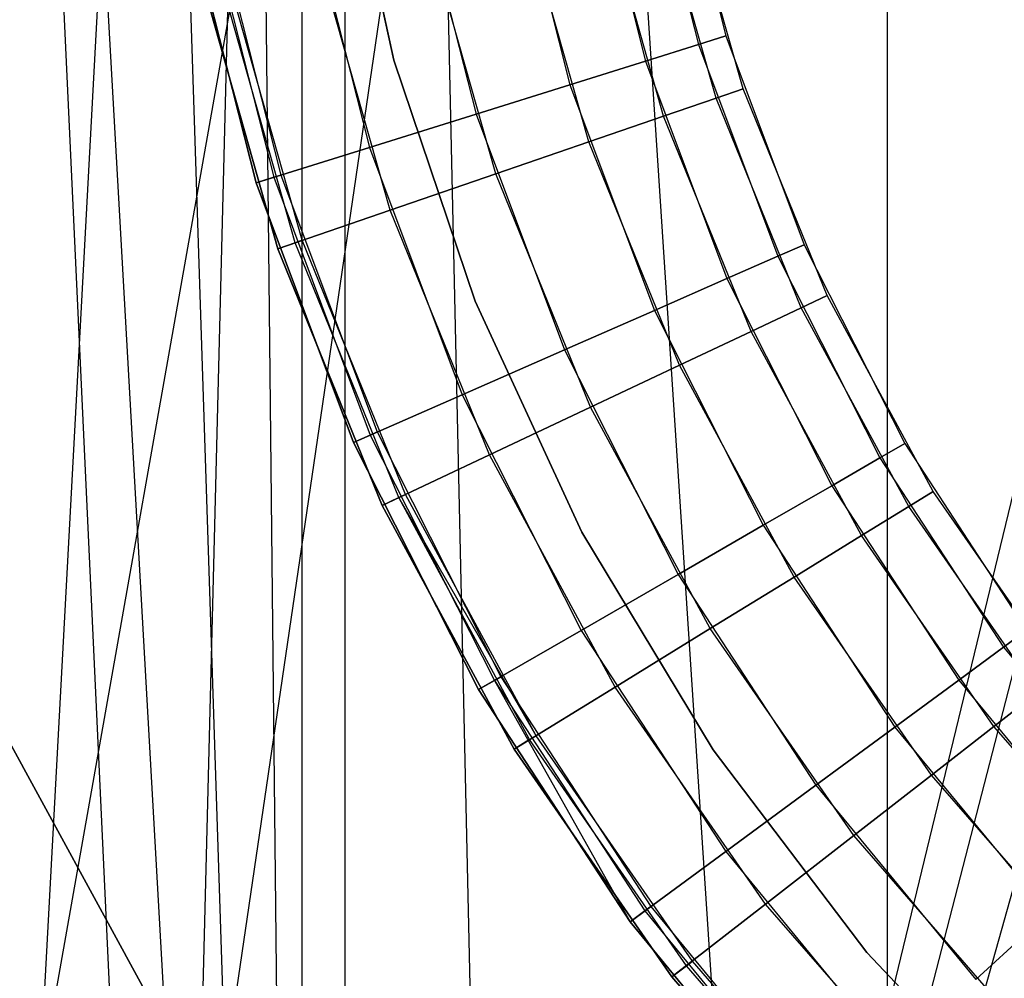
# Model space of a CAD drawing. Extents: x 0.1 to 12.1, y -6 to 6.
# Tile 37 of 181: x 5.503 to 5.713, y -0.329 to -0.125. Entities that reach past the tile are written whole.
import ezdxf

# ---------------------------------------------------------------- set-up
doc = ezdxf.new("R2010")
doc.units = 0
doc.header["$LTSCALE"] = 2.54
doc.layers.get('0').update_dxf_attribs({"linetype": 'CONTINUOUS'})

# ---------------------------------------------------------------- blocks, each defined once
blk = doc.blocks.new('DROPS_COLOR_C_STL')
at = {"color": 0}
for p, q in [((5.42384, -0.82477, 14.54202), (5.73521, 0.93168, 14.51699)), ((5.42384, -0.82477, 14.54202), (5.73521, 0.93168, 14.51699)), ((5.47082, -0.86832, 14.5372), (5.73521, 0.93168, 14.51699)), ((5.47082, -0.86832, 14.5372), (5.73521, 0.93168, 14.51699)), ((5.68816, -0.9, 26.53297), (5.68816, 0.9, 26.53297)), ((5.68816, -0.9, 26.53297), (5.68816, 0.9, 26.53297)), ((5.48415, -0.79198, 26.5493), (5.57271, 0.85989, 26.54135)), ((5.48415, -0.79198, 26.5493), (5.57271, 0.85989, 26.54135)), ((5.53, -0.82387, 26.54502), (5.57271, 0.85989, 26.54135)), ((5.53, -0.82387, 26.54502), (5.57271, 0.85989, 26.54135)), ((5.57271, 0.85989, 26.54135), (5.57268, -0.85987, 26.54135)), ((5.57271, 0.85989, 26.54135), (5.57268, -0.85987, 26.54135)), ((5.68816, -0.9, 26.53297), (5.57271, 0.85989, 26.54135)), ((5.68816, -0.9, 26.53297), (5.57271, 0.85989, 26.54135)), ((5.61212, -0.9, 26.53824), (5.57271, 0.85989, 26.54135)), ((5.61212, -0.9, 26.53824), (5.57271, 0.85989, 26.54135)), ((5.56357, -0.8516, 35.55722), (5.56357, 0.8516, 35.55722)), ((5.56357, -0.8516, 35.55722), (5.56357, 0.8516, 35.55722)), ((5.56357, -0.8516, 35.55722), (5.54596, 0.83654, 35.55949)), ((5.56357, -0.8516, 35.55722), (5.54596, 0.83654, 35.55949)), ((5.50954, 0.80885, 35.56442), (5.56357, -0.8516, 35.55722)), ((5.50954, 0.80885, 35.56442), (5.56357, -0.8516, 35.55722)), ((5.56357, -0.8516, 35.55722), (5.47093, 0.78391, 35.57003)), ((5.56357, -0.8516, 35.55722), (5.47093, 0.78391, 35.57003)), ((5.54597, -0.83655, 35.55948), (5.47093, 0.78391, 35.57003)), ((5.54597, -0.83655, 35.55948), (5.47093, 0.78391, 35.57003)), ((5.56357, -0.8516, 35.55722), (5.76541, -0.01744, 35.53691)), ((5.56357, -0.8516, 35.55722), (5.76541, -0.01744, 35.53691)), ((5.76946, -0.05207, 35.53661), (5.56357, -0.8516, 35.55722)), ((5.76946, -0.05207, 35.53661), (5.56357, -0.8516, 35.55722)), ((5.57149, -0.08089, 35.52113), (5.58313, -0.13376, 35.52113)), ((5.58313, -0.13376, 32.52113), (5.57149, -0.08089, 32.52113)), ((5.57149, -0.08089, 35.52113), (5.58313, -0.13376, 35.52113)), ((5.58313, -0.13376, 32.52113), (5.57149, -0.08089, 32.52113)), ((5.57149, -0.08089, 15.10455), (5.58313, -0.13376, 15.10455)), ((5.58313, -0.13376, 12.10455), (5.57149, -0.08089, 12.10455)), ((5.57149, -0.08089, 15.10455), (5.58313, -0.13376, 15.10455)), ((5.58313, -0.13376, 12.10455), (5.57149, -0.08089, 12.10455)), ((5.63615, -0.08375, 164.36809), (5.64797, -0.13041, 164.36809)), ((5.63615, -0.08375, 164.36809), (5.64797, -0.13041, 164.36809)), ((5.63615, -0.08375, 164.44291), (5.64797, -0.13041, 164.44291)), ((5.63615, -0.08375, 164.44291), (5.64797, -0.13041, 164.44291)), ((5.64213, -0.08258, 164.39279), (5.65378, -0.12859, 164.39279)), ((5.64213, -0.08258, 164.41821), (5.65378, -0.12859, 164.41821)), ((5.64213, -0.08258, 164.39279), (5.65378, -0.12859, 164.39279)), ((5.64213, -0.08258, 164.41821), (5.65378, -0.12859, 164.41821)), ((5.77751, -0.08604, 35.53602), (5.56357, -0.8516, 35.55722)), ((5.77751, -0.08604, 35.53602), (5.56357, -0.8516, 35.55722)), ((5.62455, -0.08602, 164.34557), (5.63669, -0.13394, 164.34557)), ((5.62455, -0.08602, 164.34557), (5.63669, -0.13394, 164.34557)), ((5.62455, -0.08602, 164.46543), (5.63669, -0.13394, 164.46543)), ((5.62455, -0.08602, 164.46543), (5.63669, -0.13394, 164.46543)), ((5.608, -0.08925, 164.32654), (5.62059, -0.13897, 164.32654)), ((5.608, -0.08925, 164.32654), (5.62059, -0.13897, 164.32654)), ((5.608, -0.08925, 164.48447), (5.62059, -0.13897, 164.48447)), ((5.608, -0.08925, 164.48447), (5.62059, -0.13897, 164.48447)), ((5.58746, -0.09326, 164.31208), (5.60061, -0.14522, 164.31208)), ((5.58746, -0.09326, 164.31208), (5.60061, -0.14522, 164.31208)), ((5.58746, -0.09326, 164.49891), (5.60061, -0.14522, 164.49891)), ((5.58746, -0.09326, 164.49891), (5.60061, -0.14522, 164.49891)), ((5.65748, -0.13987, 11.00722), (5.64456, -0.0942, 11.00722)), ((5.65748, -0.13987, 10.98178), (5.64456, -0.0942, 10.98178)), ((5.65748, -0.13987, 11.00722), (5.64456, -0.0942, 11.00722)), ((5.65748, -0.13987, 10.98178), (5.64456, -0.0942, 10.98178)), ((5.65172, -0.14185, 11.03191), (5.63862, -0.09553, 11.03191)), ((5.65172, -0.14185, 11.03191), (5.63862, -0.09553, 11.03191)), ((5.65172, -0.14185, 10.95709), (5.63862, -0.09553, 10.95709)), ((5.65172, -0.14185, 10.95709), (5.63862, -0.09553, 10.95709)), ((5.56412, -0.09782, 164.30306), (5.57792, -0.15232, 164.30306)), ((5.56412, -0.09782, 164.30306), (5.57792, -0.15232, 164.30306)), ((5.56412, -0.09782, 164.50793), (5.57792, -0.15232, 164.50793)), ((5.56412, -0.09782, 164.50793), (5.57792, -0.15232, 164.50793)), ((5.64054, -0.14568, 11.05443), (5.62709, -0.09812, 11.05443)), ((5.64054, -0.14568, 11.05443), (5.62709, -0.09812, 11.05443)), ((5.64054, -0.14568, 10.93457), (5.62709, -0.09812, 10.93457)), ((5.64054, -0.14568, 10.93457), (5.62709, -0.09812, 10.93457)), ((5.55382, -0.15985, 164.4), (5.53934, -0.10266, 164.4)), ((5.53934, -0.10266, 164.3), (5.55382, -0.15985, 164.3)), ((5.55382, -0.15985, 164.511), (5.53934, -0.10266, 164.511)), ((5.53934, -0.10266, 164.3), (5.55382, -0.15985, 164.3)), ((5.55382, -0.15985, 164.511), (5.53934, -0.10266, 164.511)), ((5.53934, -0.10266, 164.411), (5.55382, -0.15985, 164.411)), ((5.53934, -0.10266, 164.411), (5.55382, -0.15985, 164.411)), ((5.55382, -0.15985, 164.4), (5.53934, -0.10266, 164.4)), ((5.54316, -0.10192, 164.40939), (5.55753, -0.15869, 164.40939)), ((5.54316, -0.10192, 164.40939), (5.55753, -0.15869, 164.40939)), ((5.54316, -0.10192, 164.40161), (5.55753, -0.15869, 164.40161)), ((5.54316, -0.10192, 164.40161), (5.55753, -0.15869, 164.40161)), ((5.54474, -0.10161, 164.40551), (5.55907, -0.15821, 164.40551)), ((5.54474, -0.10161, 164.40551), (5.55907, -0.15821, 164.40551)), ((5.62459, -0.15116, 11.07347), (5.61063, -0.1018, 11.07347)), ((5.62459, -0.15116, 11.07347), (5.61063, -0.1018, 11.07347)), ((5.62459, -0.15116, 10.91553), (5.61063, -0.1018, 10.91553)), ((5.62459, -0.15116, 10.91553), (5.61063, -0.1018, 10.91553)), ((5.60479, -0.15796, 11.08792), (5.59021, -0.10638, 11.08792)), ((5.60479, -0.15796, 11.08792), (5.59021, -0.10638, 11.08792)), ((5.60479, -0.15796, 10.90108), (5.59021, -0.10638, 10.90108)), ((5.60479, -0.15796, 10.90108), (5.59021, -0.10638, 10.90108)), ((5.5823, -0.16568, 11.09694), (5.567, -0.11158, 11.09694)), ((5.5823, -0.16568, 11.09694), (5.567, -0.11158, 11.09694)), ((5.5823, -0.16568, 10.89207), (5.567, -0.11158, 10.89207)), ((5.5823, -0.16568, 10.89207), (5.567, -0.11158, 10.89207)), ((5.54237, -0.1171, 11), (5.55842, -0.17388, 11)), ((5.55842, -0.17388, 11.1), (5.54237, -0.1171, 11.1)), ((5.54237, -0.1171, 10.889), (5.55842, -0.17388, 10.889)), ((5.55842, -0.17388, 11.1), (5.54237, -0.1171, 11.1)), ((5.54237, -0.1171, 10.889), (5.55842, -0.17388, 10.889)), ((5.55842, -0.17388, 10.989), (5.54237, -0.1171, 10.989)), ((5.55842, -0.17388, 10.989), (5.54237, -0.1171, 10.989)), ((5.54237, -0.1171, 11), (5.55842, -0.17388, 11)), ((5.5621, -0.17261, 10.99061), (5.54616, -0.11625, 10.99061)), ((5.5621, -0.17261, 10.99061), (5.54616, -0.11625, 10.99061)), ((5.5621, -0.17261, 10.99839), (5.54616, -0.11625, 10.99839)), ((5.5621, -0.17261, 10.99839), (5.54616, -0.11625, 10.99839)), ((5.56362, -0.17209, 10.9945), (5.54773, -0.1159, 10.9945)), ((5.56362, -0.17209, 10.9945), (5.54773, -0.1159, 10.9945)), ((5.65378, -0.12859, 164.39279), (5.64797, -0.13041, 164.36809)), ((5.65378, -0.12859, 164.39279), (5.64797, -0.13041, 164.36809)), ((5.64797, -0.13041, 164.44291), (5.65378, -0.12859, 164.41821)), ((5.64797, -0.13041, 164.44291), (5.65378, -0.12859, 164.41821)), ((5.65378, -0.12859, 164.39279), (5.67042, -0.17304, 164.39279)), ((5.65378, -0.12859, 164.41821), (5.65378, -0.12859, 164.39279)), ((5.65378, -0.12859, 164.41821), (5.67042, -0.17304, 164.41821)), ((5.65378, -0.12859, 164.39279), (5.67042, -0.17304, 164.39279)), ((5.65378, -0.12859, 164.41821), (5.65378, -0.12859, 164.39279)), ((5.65378, -0.12859, 164.41821), (5.67042, -0.17304, 164.41821)), ((5.64797, -0.13041, 164.36809), (5.63669, -0.13394, 164.34557)), ((5.64797, -0.13041, 164.36809), (5.63669, -0.13394, 164.34557)), ((5.63669, -0.13394, 164.46543), (5.64797, -0.13041, 164.44291)), ((5.63669, -0.13394, 164.46543), (5.64797, -0.13041, 164.44291)), ((5.64797, -0.13041, 164.36809), (5.66485, -0.17548, 164.36809)), ((5.64797, -0.13041, 164.36809), (5.66485, -0.17548, 164.36809)), ((5.64797, -0.13041, 164.44291), (5.66485, -0.17548, 164.44291)), ((5.64797, -0.13041, 164.44291), (5.66485, -0.17548, 164.44291)), ((5.58313, -0.13376, 35.52113), (5.60042, -0.18507, 35.52113)), ((5.60042, -0.18507, 32.52113), (5.58313, -0.13376, 32.52113)), ((5.58313, -0.13376, 35.52113), (5.60042, -0.18507, 35.52113)), ((5.58313, -0.13376, 35.52113), (5.58313, -0.13376, 32.52113)), ((5.60042, -0.18507, 32.52113), (5.58313, -0.13376, 32.52113)), ((5.58313, -0.13376, 35.52113), (5.58313, -0.13376, 32.52113)), ((5.58313, -0.13376, 15.10455), (5.60042, -0.18507, 15.10455)), ((5.60042, -0.18507, 12.10455), (5.58313, -0.13376, 12.10455)), ((5.58313, -0.13376, 15.10455), (5.60042, -0.18507, 15.10455)), ((5.58313, -0.13376, 15.10455), (5.58313, -0.13376, 12.10455)), ((5.60042, -0.18507, 12.10455), (5.58313, -0.13376, 12.10455)), ((5.58313, -0.13376, 15.10455), (5.58313, -0.13376, 12.10455)), ((5.63669, -0.13394, 164.34557), (5.62059, -0.13897, 164.32654)), ((5.63669, -0.13394, 164.34557), (5.62059, -0.13897, 164.32654)), ((5.62059, -0.13897, 164.48447), (5.63669, -0.13394, 164.46543)), ((5.62059, -0.13897, 164.48447), (5.63669, -0.13394, 164.46543)), ((5.63669, -0.13394, 164.34557), (5.65402, -0.18023, 164.34557)), ((5.63669, -0.13394, 164.34557), (5.65402, -0.18023, 164.34557)), ((5.63669, -0.13394, 164.46543), (5.65402, -0.18023, 164.46543)), ((5.63669, -0.13394, 164.46543), (5.65402, -0.18023, 164.46543)), ((5.62059, -0.13897, 164.32654), (5.60061, -0.14522, 164.31208)), ((5.62059, -0.13897, 164.32654), (5.60061, -0.14522, 164.31208)), ((5.60061, -0.14522, 164.49891), (5.62059, -0.13897, 164.48447)), ((5.60061, -0.14522, 164.49891), (5.62059, -0.13897, 164.48447)), ((5.62059, -0.13897, 164.32654), (5.63858, -0.18701, 164.32654)), ((5.62059, -0.13897, 164.32654), (5.63858, -0.18701, 164.32654)), ((5.62059, -0.13897, 164.48447), (5.63858, -0.18701, 164.48447)), ((5.62059, -0.13897, 164.48447), (5.63858, -0.18701, 164.48447)), ((5.65748, -0.13987, 11.00722), (5.65172, -0.14185, 11.03191)), ((5.65748, -0.13987, 11.00722), (5.65172, -0.14185, 11.03191)), ((5.65172, -0.14185, 10.95709), (5.65748, -0.13987, 10.98178)), ((5.65172, -0.14185, 10.95709), (5.65748, -0.13987, 10.98178)), ((5.67534, -0.18384, 11.00722), (5.65748, -0.13987, 11.00722)), ((5.67534, -0.18384, 10.98178), (5.65748, -0.13987, 10.98178)), ((5.65748, -0.13987, 10.98178), (5.65748, -0.13987, 11.00722)), ((5.67534, -0.18384, 11.00722), (5.65748, -0.13987, 11.00722)), ((5.65748, -0.13987, 10.98178), (5.65748, -0.13987, 11.00722)), ((5.67534, -0.18384, 10.98178), (5.65748, -0.13987, 10.98178)), ((5.65172, -0.14185, 11.03191), (5.64054, -0.14568, 11.05443)), ((5.65172, -0.14185, 11.03191), (5.64054, -0.14568, 11.05443)), ((5.64054, -0.14568, 10.93457), (5.65172, -0.14185, 10.95709)), ((5.64054, -0.14568, 10.93457), (5.65172, -0.14185, 10.95709)), ((5.66983, -0.18644, 11.03191), (5.65172, -0.14185, 11.03191)), ((5.66983, -0.18644, 11.03191), (5.65172, -0.14185, 11.03191)), ((5.66983, -0.18644, 10.95709), (5.65172, -0.14185, 10.95709)), ((5.66983, -0.18644, 10.95709), (5.65172, -0.14185, 10.95709)), ((5.60061, -0.14522, 164.31208), (5.57792, -0.15232, 164.30306)), ((5.60061, -0.14522, 164.31208), (5.57792, -0.15232, 164.30306)), ((5.57792, -0.15232, 164.50793), (5.60061, -0.14522, 164.49891)), ((5.57792, -0.15232, 164.50793), (5.60061, -0.14522, 164.49891)), ((5.60061, -0.14522, 164.31208), (5.61941, -0.19541, 164.31208)), ((5.60061, -0.14522, 164.31208), (5.61941, -0.19541, 164.31208)), ((5.60061, -0.14522, 164.49891), (5.61941, -0.19541, 164.49891)), ((5.60061, -0.14522, 164.49891), (5.61941, -0.19541, 164.49891)), ((5.64054, -0.14568, 11.05443), (5.62459, -0.15116, 11.07347)), ((5.64054, -0.14568, 11.05443), (5.62459, -0.15116, 11.07347)), ((5.62459, -0.15116, 10.91553), (5.64054, -0.14568, 10.93457)), ((5.62459, -0.15116, 10.91553), (5.64054, -0.14568, 10.93457)), ((5.65914, -0.19148, 11.05443), (5.64054, -0.14568, 11.05443)), ((5.65914, -0.19148, 11.05443), (5.64054, -0.14568, 11.05443)), ((5.65914, -0.19148, 10.93457), (5.64054, -0.14568, 10.93457)), ((5.65914, -0.19148, 10.93457), (5.64054, -0.14568, 10.93457)), ((5.57792, -0.15232, 164.30306), (5.55382, -0.15985, 164.3)), ((5.57792, -0.15232, 164.30306), (5.55382, -0.15985, 164.3)), ((5.55382, -0.15985, 164.511), (5.57792, -0.15232, 164.50793)), ((5.55382, -0.15985, 164.511), (5.57792, -0.15232, 164.50793)), ((5.57792, -0.15232, 164.30306), (5.59763, -0.20497, 164.30306)), ((5.57792, -0.15232, 164.30306), (5.59763, -0.20497, 164.30306)), ((5.57792, -0.15232, 164.50793), (5.59763, -0.20497, 164.50793)), ((5.57792, -0.15232, 164.50793), (5.59763, -0.20497, 164.50793)), ((5.62459, -0.15116, 11.07347), (5.60479, -0.15796, 11.08792)), ((5.62459, -0.15116, 11.07347), (5.60479, -0.15796, 11.08792)), ((5.60479, -0.15796, 10.90108), (5.62459, -0.15116, 10.91553)), ((5.60479, -0.15796, 10.90108), (5.62459, -0.15116, 10.91553)), ((5.64389, -0.19868, 11.07347), (5.62459, -0.15116, 11.07347)), ((5.64389, -0.19868, 11.07347), (5.62459, -0.15116, 11.07347)), ((5.64389, -0.19868, 10.91553), (5.62459, -0.15116, 10.91553)), ((5.64389, -0.19868, 10.91553), (5.62459, -0.15116, 10.91553)), ((5.55753, -0.15869, 164.40939), (5.55382, -0.15985, 164.411)), ((5.55753, -0.15869, 164.40939), (5.55382, -0.15985, 164.411)), ((5.55382, -0.15985, 164.4), (5.55753, -0.15869, 164.40161)), ((5.55382, -0.15985, 164.4), (5.55753, -0.15869, 164.40161)), ((5.55907, -0.15821, 164.40551), (5.55753, -0.15869, 164.40939)), ((5.55907, -0.15821, 164.40551), (5.55753, -0.15869, 164.40939)), ((5.55753, -0.15869, 164.40161), (5.55907, -0.15821, 164.40551)), ((5.55753, -0.15869, 164.40161), (5.55907, -0.15821, 164.40551)), ((5.55753, -0.15869, 164.40939), (5.57807, -0.21355, 164.40939)), ((5.55753, -0.15869, 164.40939), (5.57807, -0.21355, 164.40939)), ((5.55753, -0.15869, 164.40161), (5.57807, -0.21355, 164.40161)), ((5.55753, -0.15869, 164.40161), (5.57807, -0.21355, 164.40161)), ((5.55907, -0.15821, 164.40551), (5.57955, -0.2129, 164.40551)), ((5.55907, -0.15821, 164.40551), (5.57955, -0.2129, 164.40551)), ((5.60479, -0.15796, 11.08792), (5.5823, -0.16568, 11.09694)), ((5.60479, -0.15796, 11.08792), (5.5823, -0.16568, 11.09694)), ((5.5823, -0.16568, 10.89207), (5.60479, -0.15796, 10.90108)), ((5.5823, -0.16568, 10.89207), (5.60479, -0.15796, 10.90108)), ((5.62496, -0.20761, 11.08792), (5.60479, -0.15796, 11.08792)), ((5.62496, -0.20761, 11.08792), (5.60479, -0.15796, 11.08792)), ((5.62496, -0.20761, 10.90108), (5.60479, -0.15796, 10.90108)), ((5.62496, -0.20761, 10.90108), (5.60479, -0.15796, 10.90108)), ((5.57451, -0.21511, 164.4), (5.55382, -0.15985, 164.4)), ((5.55382, -0.15985, 164.3), (5.57451, -0.21511, 164.3)), ((5.57451, -0.21511, 164.511), (5.55382, -0.15985, 164.511)), ((5.55382, -0.15985, 164.3), (5.57451, -0.21511, 164.3)), ((5.57451, -0.21511, 164.511), (5.55382, -0.15985, 164.511)), ((5.55382, -0.15985, 164.411), (5.57451, -0.21511, 164.411)), ((5.55382, -0.15985, 164.411), (5.57451, -0.21511, 164.411)), ((5.57451, -0.21511, 164.4), (5.55382, -0.15985, 164.4)), ((5.5823, -0.16568, 11.09694), (5.55842, -0.17388, 11.1)), ((5.5823, -0.16568, 11.09694), (5.55842, -0.17388, 11.1)), ((5.55842, -0.17388, 10.889), (5.5823, -0.16568, 10.89207)), ((5.55842, -0.17388, 10.889), (5.5823, -0.16568, 10.89207)), ((5.60346, -0.21776, 11.09694), (5.5823, -0.16568, 11.09694)), ((5.60346, -0.21776, 11.09694), (5.5823, -0.16568, 11.09694)), ((5.60346, -0.21776, 10.89207), (5.5823, -0.16568, 10.89207)), ((5.60346, -0.21776, 10.89207), (5.5823, -0.16568, 10.89207)), ((5.5621, -0.17261, 10.99061), (5.55842, -0.17388, 10.989)), ((5.5621, -0.17261, 10.99061), (5.55842, -0.17388, 10.989)), ((5.55842, -0.17388, 11), (5.5621, -0.17261, 10.99839)), ((5.55842, -0.17388, 11), (5.5621, -0.17261, 10.99839)), ((5.55842, -0.17388, 11), (5.58062, -0.22854, 11)), ((5.58062, -0.22854, 11.1), (5.55842, -0.17388, 11.1)), ((5.55842, -0.17388, 10.889), (5.58062, -0.22854, 10.889)), ((5.58062, -0.22854, 11.1), (5.55842, -0.17388, 11.1)), ((5.55842, -0.17388, 10.889), (5.58062, -0.22854, 10.889)), ((5.58062, -0.22854, 10.989), (5.55842, -0.17388, 10.989)), ((5.58062, -0.22854, 10.989), (5.55842, -0.17388, 10.989)), ((5.55842, -0.17388, 11), (5.58062, -0.22854, 11)), ((5.56362, -0.17209, 10.9945), (5.5621, -0.17261, 10.99061)), ((5.56362, -0.17209, 10.9945), (5.5621, -0.17261, 10.99061)), ((5.5621, -0.17261, 10.99839), (5.56362, -0.17209, 10.9945)), ((5.5621, -0.17261, 10.99839), (5.56362, -0.17209, 10.9945)), ((5.58414, -0.22688, 10.99061), (5.5621, -0.17261, 10.99061)), ((5.58414, -0.22688, 10.99061), (5.5621, -0.17261, 10.99061)), ((5.58414, -0.22688, 10.99839), (5.5621, -0.17261, 10.99839)), ((5.58414, -0.22688, 10.99839), (5.5621, -0.17261, 10.99839)), ((5.5856, -0.22619, 10.9945), (5.56362, -0.17209, 10.9945)), ((5.5856, -0.22619, 10.9945), (5.56362, -0.17209, 10.9945)), ((5.67042, -0.17304, 164.39279), (5.66485, -0.17548, 164.36809)), ((5.67042, -0.17304, 164.39279), (5.66485, -0.17548, 164.36809)), ((5.66485, -0.17548, 164.44291), (5.67042, -0.17304, 164.41821)), ((5.66485, -0.17548, 164.44291), (5.67042, -0.17304, 164.41821)), ((5.67042, -0.17304, 164.39279), (5.69185, -0.21538, 164.39279)), ((5.67042, -0.17304, 164.41821), (5.67042, -0.17304, 164.39279)), ((5.67042, -0.17304, 164.41821), (5.69185, -0.21538, 164.41821)), ((5.67042, -0.17304, 164.39279), (5.69185, -0.21538, 164.39279)), ((5.67042, -0.17304, 164.41821), (5.67042, -0.17304, 164.39279)), ((5.67042, -0.17304, 164.41821), (5.69185, -0.21538, 164.41821)), ((5.66485, -0.17548, 164.36809), (5.65402, -0.18023, 164.34557)), ((5.66485, -0.17548, 164.36809), (5.65402, -0.18023, 164.34557)), ((5.65402, -0.18023, 164.46543), (5.66485, -0.17548, 164.44291)), ((5.65402, -0.18023, 164.46543), (5.66485, -0.17548, 164.44291)), ((5.66485, -0.17548, 164.36809), (5.68658, -0.21843, 164.36809)), ((5.66485, -0.17548, 164.36809), (5.68658, -0.21843, 164.36809)), ((5.66485, -0.17548, 164.44291), (5.68658, -0.21843, 164.44291)), ((5.66485, -0.17548, 164.44291), (5.68658, -0.21843, 164.44291)), ((5.65402, -0.18023, 164.34557), (5.63858, -0.18701, 164.32654)), ((5.65402, -0.18023, 164.34557), (5.63858, -0.18701, 164.32654)), ((5.63858, -0.18701, 164.48447), (5.65402, -0.18023, 164.46543)), ((5.63858, -0.18701, 164.48447), (5.65402, -0.18023, 164.46543)), ((5.65402, -0.18023, 164.34557), (5.67634, -0.22434, 164.34557)), ((5.65402, -0.18023, 164.34557), (5.67634, -0.22434, 164.34557)), ((5.65402, -0.18023, 164.46543), (5.67634, -0.22434, 164.46543)), ((5.65402, -0.18023, 164.46543), (5.67634, -0.22434, 164.46543)), ((5.67534, -0.18384, 11.00722), (5.66983, -0.18644, 11.03191)), ((5.67534, -0.18384, 11.00722), (5.66983, -0.18644, 11.03191)), ((5.66983, -0.18644, 10.95709), (5.67534, -0.18384, 10.98178)), ((5.66983, -0.18644, 10.95709), (5.67534, -0.18384, 10.98178)), ((5.69793, -0.22558, 11.00722), (5.67534, -0.18384, 11.00722)), ((5.69793, -0.22558, 10.98178), (5.67534, -0.18384, 10.98178)), ((5.67534, -0.18384, 10.98178), (5.67534, -0.18384, 11.00722)), ((5.69793, -0.22558, 11.00722), (5.67534, -0.18384, 11.00722)), ((5.67534, -0.18384, 10.98178), (5.67534, -0.18384, 11.00722)), ((5.69793, -0.22558, 10.98178), (5.67534, -0.18384, 10.98178)), ((5.60042, -0.18507, 35.52113), (5.62315, -0.2342, 35.52113)), ((5.62315, -0.2342, 32.52113), (5.60042, -0.18507, 32.52113)), ((5.60042, -0.18507, 35.52113), (5.62315, -0.2342, 35.52113)), ((5.60042, -0.18507, 35.52113), (5.60042, -0.18507, 32.52113)), ((5.62315, -0.2342, 32.52113), (5.60042, -0.18507, 32.52113)), ((5.60042, -0.18507, 35.52113), (5.60042, -0.18507, 32.52113)), ((5.60042, -0.18507, 15.10455), (5.62315, -0.2342, 15.10455)), ((5.62315, -0.2342, 12.10455), (5.60042, -0.18507, 12.10455)), ((5.60042, -0.18507, 15.10455), (5.62315, -0.2342, 15.10455)), ((5.60042, -0.18507, 15.10455), (5.60042, -0.18507, 12.10455)), ((5.62315, -0.2342, 12.10455), (5.60042, -0.18507, 12.10455)), ((5.60042, -0.18507, 15.10455), (5.60042, -0.18507, 12.10455)), ((5.66983, -0.18644, 11.03191), (5.65914, -0.19148, 11.05443)), ((5.66983, -0.18644, 11.03191), (5.65914, -0.19148, 11.05443)), ((5.65914, -0.19148, 10.93457), (5.66983, -0.18644, 10.95709)), ((5.65914, -0.19148, 10.93457), (5.66983, -0.18644, 10.95709)), ((5.69274, -0.22877, 11.03191), (5.66983, -0.18644, 11.03191)), ((5.69274, -0.22877, 11.03191), (5.66983, -0.18644, 11.03191)), ((5.69274, -0.22877, 10.95709), (5.66983, -0.18644, 10.95709)), ((5.69274, -0.22877, 10.95709), (5.66983, -0.18644, 10.95709)), ((5.63858, -0.18701, 164.32654), (5.61941, -0.19541, 164.31208)), ((5.63858, -0.18701, 164.32654), (5.61941, -0.19541, 164.31208)), ((5.61941, -0.19541, 164.49891), (5.63858, -0.18701, 164.48447)), ((5.61941, -0.19541, 164.49891), (5.63858, -0.18701, 164.48447)), ((5.63858, -0.18701, 164.32654), (5.66174, -0.23277, 164.32654)), ((5.63858, -0.18701, 164.32654), (5.66174, -0.23277, 164.32654)), ((5.63858, -0.18701, 164.48447), (5.66174, -0.23277, 164.48447)), ((5.63858, -0.18701, 164.48447), (5.66174, -0.23277, 164.48447)), ((5.65914, -0.19148, 11.05443), (5.64389, -0.19868, 11.07347)), ((5.65914, -0.19148, 11.05443), (5.64389, -0.19868, 11.07347)), ((5.64389, -0.19868, 10.91553), (5.65914, -0.19148, 10.93457)), ((5.64389, -0.19868, 10.91553), (5.65914, -0.19148, 10.93457)), ((5.68267, -0.23496, 11.05443), (5.65914, -0.19148, 11.05443)), ((5.68267, -0.23496, 11.05443), (5.65914, -0.19148, 11.05443)), ((5.68267, -0.23496, 10.93457), (5.65914, -0.19148, 10.93457)), ((5.68267, -0.23496, 10.93457), (5.65914, -0.19148, 10.93457)), ((5.61941, -0.19541, 164.31208), (5.59763, -0.20497, 164.30306)), ((5.61941, -0.19541, 164.31208), (5.59763, -0.20497, 164.30306)), ((5.59763, -0.20497, 164.50793), (5.61941, -0.19541, 164.49891)), ((5.59763, -0.20497, 164.50793), (5.61941, -0.19541, 164.49891)), ((5.61941, -0.19541, 164.31208), (5.64361, -0.24324, 164.31208)), ((5.61941, -0.19541, 164.31208), (5.64361, -0.24324, 164.31208)), ((5.61941, -0.19541, 164.49891), (5.64361, -0.24324, 164.49891)), ((5.61941, -0.19541, 164.49891), (5.64361, -0.24324, 164.49891)), ((5.64389, -0.19868, 11.07347), (5.62496, -0.20761, 11.08792)), ((5.64389, -0.19868, 11.07347), (5.62496, -0.20761, 11.08792)), ((5.62496, -0.20761, 10.90108), (5.64389, -0.19868, 10.91553)), ((5.62496, -0.20761, 10.90108), (5.64389, -0.19868, 10.91553)), ((5.6683, -0.24379, 11.07347), (5.64389, -0.19868, 11.07347)), ((5.6683, -0.24379, 11.07347), (5.64389, -0.19868, 11.07347)), ((5.6683, -0.24379, 10.91553), (5.64389, -0.19868, 10.91553)), ((5.6683, -0.24379, 10.91553), (5.64389, -0.19868, 10.91553)), ((5.59763, -0.20497, 164.30306), (5.57451, -0.21511, 164.3)), ((5.59763, -0.20497, 164.30306), (5.57451, -0.21511, 164.3)), ((5.57451, -0.21511, 164.511), (5.59763, -0.20497, 164.50793)), ((5.57451, -0.21511, 164.511), (5.59763, -0.20497, 164.50793)), ((5.59763, -0.20497, 164.30306), (5.62301, -0.25513, 164.30306)), ((5.59763, -0.20497, 164.30306), (5.62301, -0.25513, 164.30306)), ((5.59763, -0.20497, 164.50793), (5.62301, -0.25513, 164.50793)), ((5.59763, -0.20497, 164.50793), (5.62301, -0.25513, 164.50793)), ((5.62496, -0.20761, 11.08792), (5.60346, -0.21776, 11.09694)), ((5.62496, -0.20761, 11.08792), (5.60346, -0.21776, 11.09694)), ((5.60346, -0.21776, 10.89207), (5.62496, -0.20761, 10.90108)), ((5.60346, -0.21776, 10.89207), (5.62496, -0.20761, 10.90108)), ((5.65047, -0.25475, 11.08792), (5.62496, -0.20761, 11.08792)), ((5.65047, -0.25475, 11.08792), (5.62496, -0.20761, 11.08792)), ((5.65047, -0.25475, 10.90108), (5.62496, -0.20761, 10.90108)), ((5.65047, -0.25475, 10.90108), (5.62496, -0.20761, 10.90108)), ((5.57807, -0.21355, 164.40939), (5.57451, -0.21511, 164.411)), ((5.57807, -0.21355, 164.40939), (5.57451, -0.21511, 164.411)), ((5.57451, -0.21511, 164.4), (5.57807, -0.21355, 164.40161)), ((5.57451, -0.21511, 164.4), (5.57807, -0.21355, 164.40161)), ((5.57955, -0.2129, 164.40551), (5.57807, -0.21355, 164.40939)), ((5.57955, -0.2129, 164.40551), (5.57807, -0.21355, 164.40939)), ((5.57807, -0.21355, 164.40161), (5.57955, -0.2129, 164.40551)), ((5.57807, -0.21355, 164.40161), (5.57955, -0.2129, 164.40551)), ((5.57807, -0.21355, 164.40939), (5.60452, -0.26581, 164.40939)), ((5.57807, -0.21355, 164.40939), (5.60452, -0.26581, 164.40939)), ((5.57807, -0.21355, 164.40161), (5.60452, -0.26581, 164.40161)), ((5.57807, -0.21355, 164.40161), (5.60452, -0.26581, 164.40161)), ((5.57955, -0.2129, 164.40551), (5.60591, -0.265, 164.40551)), ((5.57955, -0.2129, 164.40551), (5.60591, -0.265, 164.40551)), ((5.60115, -0.26775, 164.4), (5.57451, -0.21511, 164.4)), ((5.57451, -0.21511, 164.3), (5.60115, -0.26775, 164.3)), ((5.60115, -0.26775, 164.511), (5.57451, -0.21511, 164.511)), ((5.57451, -0.21511, 164.3), (5.60115, -0.26775, 164.3)), ((5.60115, -0.26775, 164.511), (5.57451, -0.21511, 164.511)), ((5.57451, -0.21511, 164.411), (5.60115, -0.26775, 164.411)), ((5.57451, -0.21511, 164.411), (5.60115, -0.26775, 164.411)), ((5.60115, -0.26775, 164.4), (5.57451, -0.21511, 164.4)), ((5.69185, -0.21538, 164.39279), (5.68658, -0.21843, 164.36809)), ((5.69185, -0.21538, 164.39279), (5.68658, -0.21843, 164.36809)), ((5.68658, -0.21843, 164.44291), (5.69185, -0.21538, 164.41821)), ((5.68658, -0.21843, 164.44291), (5.69185, -0.21538, 164.41821)), ((5.69185, -0.21538, 164.39279), (5.71781, -0.25512, 164.39279)), ((5.69185, -0.21538, 164.41821), (5.69185, -0.21538, 164.39279)), ((5.69185, -0.21538, 164.41821), (5.71781, -0.25512, 164.41821)), ((5.69185, -0.21538, 164.39279), (5.71781, -0.25512, 164.39279)), ((5.69185, -0.21538, 164.41821), (5.69185, -0.21538, 164.39279)), ((5.69185, -0.21538, 164.41821), (5.71781, -0.25512, 164.41821)), ((5.60346, -0.21776, 11.09694), (5.58062, -0.22854, 11.1)), ((5.60346, -0.21776, 11.09694), (5.58062, -0.22854, 11.1)), ((5.58062, -0.22854, 10.889), (5.60346, -0.21776, 10.89207)), ((5.58062, -0.22854, 10.889), (5.60346, -0.21776, 10.89207)), ((5.63021, -0.26721, 11.09694), (5.60346, -0.21776, 11.09694)), ((5.63021, -0.26721, 11.09694), (5.60346, -0.21776, 11.09694)), ((5.63021, -0.26721, 10.89207), (5.60346, -0.21776, 10.89207)), ((5.63021, -0.26721, 10.89207), (5.60346, -0.21776, 10.89207)), ((5.68658, -0.21843, 164.36809), (5.67634, -0.22434, 164.34557)), ((5.68658, -0.21843, 164.36809), (5.67634, -0.22434, 164.34557)), ((5.67634, -0.22434, 164.46543), (5.68658, -0.21843, 164.44291)), ((5.67634, -0.22434, 164.46543), (5.68658, -0.21843, 164.44291)), ((5.68658, -0.21843, 164.36809), (5.7129, -0.25872, 164.36809)), ((5.68658, -0.21843, 164.36809), (5.7129, -0.25872, 164.36809)), ((5.68658, -0.21843, 164.44291), (5.7129, -0.25872, 164.44291)), ((5.68658, -0.21843, 164.44291), (5.7129, -0.25872, 164.44291)), ((5.5856, -0.22619, 10.9945), (5.58414, -0.22688, 10.99061)), ((5.5856, -0.22619, 10.9945), (5.58414, -0.22688, 10.99061)), ((5.58414, -0.22688, 10.99839), (5.5856, -0.22619, 10.9945)), ((5.58414, -0.22688, 10.99839), (5.5856, -0.22619, 10.9945)), ((5.61339, -0.27755, 10.9945), (5.5856, -0.22619, 10.9945)), ((5.61339, -0.27755, 10.9945), (5.5856, -0.22619, 10.9945)), ((5.67634, -0.22434, 164.34557), (5.66174, -0.23277, 164.32654)), ((5.67634, -0.22434, 164.34557), (5.66174, -0.23277, 164.32654)), ((5.66174, -0.23277, 164.48447), (5.67634, -0.22434, 164.46543)), ((5.66174, -0.23277, 164.48447), (5.67634, -0.22434, 164.46543)), ((5.67634, -0.22434, 164.34557), (5.70338, -0.26572, 164.34557)), ((5.67634, -0.22434, 164.34557), (5.70338, -0.26572, 164.34557)), ((5.67634, -0.22434, 164.46543), (5.70338, -0.26572, 164.46543)), ((5.67634, -0.22434, 164.46543), (5.70338, -0.26572, 164.46543)), ((5.69793, -0.22558, 11.00722), (5.69274, -0.22877, 11.03191)), ((5.69793, -0.22558, 11.00722), (5.69274, -0.22877, 11.03191)), ((5.69274, -0.22877, 10.95709), (5.69793, -0.22558, 10.98178)), ((5.69274, -0.22877, 10.95709), (5.69793, -0.22558, 10.98178)), ((5.72497, -0.26458, 11.00722), (5.69793, -0.22558, 11.00722)), ((5.72497, -0.26458, 10.98178), (5.69793, -0.22558, 10.98178)), ((5.69793, -0.22558, 10.98178), (5.69793, -0.22558, 11.00722)), ((5.72497, -0.26458, 11.00722), (5.69793, -0.22558, 11.00722)), ((5.69793, -0.22558, 10.98178), (5.69793, -0.22558, 11.00722)), ((5.72497, -0.26458, 10.98178), (5.69793, -0.22558, 10.98178)), ((5.58414, -0.22688, 10.99061), (5.58062, -0.22854, 10.989)), ((5.58414, -0.22688, 10.99061), (5.58062, -0.22854, 10.989)), ((5.58062, -0.22854, 11), (5.58414, -0.22688, 10.99839)), ((5.58062, -0.22854, 11), (5.58414, -0.22688, 10.99839)), ((5.61202, -0.27839, 10.99061), (5.58414, -0.22688, 10.99061)), ((5.61339, -0.27755, 10.9945), (5.58414, -0.22688, 10.99061)), ((5.61202, -0.27839, 10.99839), (5.58414, -0.22688, 10.99839)), ((5.61202, -0.27839, 10.99839), (5.58414, -0.22688, 10.99839)), ((5.58062, -0.22854, 11), (5.6087, -0.28043, 11)), ((5.6087, -0.28043, 11.1), (5.58062, -0.22854, 11.1)), ((5.58062, -0.22854, 10.889), (5.6087, -0.28043, 10.889)), ((5.6087, -0.28043, 11.1), (5.58062, -0.22854, 11.1)), ((5.58062, -0.22854, 10.889), (5.6087, -0.28043, 10.889)), ((5.6087, -0.28043, 10.989), (5.58062, -0.22854, 10.989)), ((5.6087, -0.28043, 10.989), (5.58062, -0.22854, 10.989)), ((5.58062, -0.22854, 11), (5.6087, -0.28043, 11)), ((5.69274, -0.22877, 11.03191), (5.68267, -0.23496, 11.05443)), ((5.69274, -0.22877, 11.03191), (5.68267, -0.23496, 11.05443)), ((5.68267, -0.23496, 10.93457), (5.69274, -0.22877, 10.95709)), ((5.68267, -0.23496, 10.93457), (5.69274, -0.22877, 10.95709)), ((5.72017, -0.26832, 11.03191), (5.69274, -0.22877, 11.03191)), ((5.72017, -0.26832, 11.03191), (5.69274, -0.22877, 11.03191)), ((5.72017, -0.26832, 10.95709), (5.69274, -0.22877, 10.95709)), ((5.72017, -0.26832, 10.95709), (5.69274, -0.22877, 10.95709)), ((5.62315, -0.2342, 35.52113), (5.65106, -0.28059, 35.52113)), ((5.65106, -0.28059, 32.52113), (5.62315, -0.2342, 32.52113)), ((5.62315, -0.2342, 35.52113), (5.65106, -0.28059, 35.52113)), ((5.62315, -0.2342, 35.52113), (5.62315, -0.2342, 32.52113)), ((5.65106, -0.28059, 32.52113), (5.62315, -0.2342, 32.52113)), ((5.62315, -0.2342, 35.52113), (5.62315, -0.2342, 32.52113)), ((5.62315, -0.2342, 15.10455), (5.65106, -0.28059, 15.10455)), ((5.65106, -0.28059, 12.10455), (5.62315, -0.2342, 12.10455)), ((5.62315, -0.2342, 15.10455), (5.65106, -0.28059, 15.10455)), ((5.62315, -0.2342, 15.10455), (5.62315, -0.2342, 12.10455)), ((5.65106, -0.28059, 12.10455), (5.62315, -0.2342, 12.10455)), ((5.62315, -0.2342, 15.10455), (5.62315, -0.2342, 12.10455)), ((5.66174, -0.23277, 164.32654), (5.64361, -0.24324, 164.31208)), ((5.66174, -0.23277, 164.32654), (5.64361, -0.24324, 164.31208)), ((5.64361, -0.24324, 164.49891), (5.66174, -0.23277, 164.48447)), ((5.64361, -0.24324, 164.49891), (5.66174, -0.23277, 164.48447)), ((5.66174, -0.23277, 164.32654), (5.68979, -0.27571, 164.32654)), ((5.66174, -0.23277, 164.32654), (5.68979, -0.27571, 164.32654)), ((5.66174, -0.23277, 164.48447), (5.68979, -0.27571, 164.48447)), ((5.66174, -0.23277, 164.48447), (5.68979, -0.27571, 164.48447)), ((5.68267, -0.23496, 11.05443), (5.6683, -0.24379, 11.07347)), ((5.68267, -0.23496, 11.05443), (5.6683, -0.24379, 11.07347)), ((5.6683, -0.24379, 10.91553), (5.68267, -0.23496, 10.93457)), ((5.6683, -0.24379, 10.91553), (5.68267, -0.23496, 10.93457)), ((5.71084, -0.27558, 11.05443), (5.68267, -0.23496, 11.05443)), ((5.71084, -0.27558, 11.05443), (5.68267, -0.23496, 11.05443)), ((5.71084, -0.27558, 10.93457), (5.68267, -0.23496, 10.93457)), ((5.71084, -0.27558, 10.93457), (5.68267, -0.23496, 10.93457)), ((5.64361, -0.24324, 164.31208), (5.62301, -0.25513, 164.30306)), ((5.64361, -0.24324, 164.31208), (5.62301, -0.25513, 164.30306)), ((5.62301, -0.25513, 164.50793), (5.64361, -0.24324, 164.49891)), ((5.62301, -0.25513, 164.50793), (5.64361, -0.24324, 164.49891)), ((5.64361, -0.24324, 164.31208), (5.67292, -0.28811, 164.31208)), ((5.64361, -0.24324, 164.31208), (5.67292, -0.28811, 164.31208)), ((5.64361, -0.24324, 164.49891), (5.67292, -0.28811, 164.49891)), ((5.64361, -0.24324, 164.49891), (5.67292, -0.28811, 164.49891)), ((5.6683, -0.24379, 11.07347), (5.65047, -0.25475, 11.08792)), ((5.6683, -0.24379, 11.07347), (5.65047, -0.25475, 11.08792)), ((5.65047, -0.25475, 10.90108), (5.6683, -0.24379, 10.91553)), ((5.65047, -0.25475, 10.90108), (5.6683, -0.24379, 10.91553)), ((5.69753, -0.28594, 11.07347), (5.6683, -0.24379, 11.07347)), ((5.69753, -0.28594, 11.07347), (5.6683, -0.24379, 11.07347)), ((5.69753, -0.28594, 10.91553), (5.6683, -0.24379, 10.91553)), ((5.69753, -0.28594, 10.91553), (5.6683, -0.24379, 10.91553)), ((5.62301, -0.25513, 164.30306), (5.60115, -0.26775, 164.3)), ((5.62301, -0.25513, 164.30306), (5.60115, -0.26775, 164.3)), ((5.60115, -0.26775, 164.511), (5.62301, -0.25513, 164.50793)), ((5.60115, -0.26775, 164.511), (5.62301, -0.25513, 164.50793)), ((5.62301, -0.25513, 164.30306), (5.65376, -0.30219, 164.30306)), ((5.62301, -0.25513, 164.30306), (5.65376, -0.30219, 164.30306)), ((5.62301, -0.25513, 164.50793), (5.65376, -0.30219, 164.50793)), ((5.62301, -0.25513, 164.50793), (5.65376, -0.30219, 164.50793)), ((5.65047, -0.25475, 11.08792), (5.63021, -0.26721, 11.09694)), ((5.65047, -0.25475, 11.08792), (5.63021, -0.26721, 11.09694)), ((5.63021, -0.26721, 10.89207), (5.65047, -0.25475, 10.90108)), ((5.63021, -0.26721, 10.89207), (5.65047, -0.25475, 10.90108)), ((5.68101, -0.2988, 11.08792), (5.65047, -0.25475, 11.08792)), ((5.68101, -0.2988, 11.08792), (5.65047, -0.25475, 11.08792)), ((5.68101, -0.2988, 10.90108), (5.65047, -0.25475, 10.90108)), ((5.68101, -0.2988, 10.90108), (5.65047, -0.25475, 10.90108)), ((5.71781, -0.25512, 164.39279), (5.7129, -0.25872, 164.36809)), ((5.71781, -0.25512, 164.39279), (5.7129, -0.25872, 164.36809)), ((5.7129, -0.25872, 164.44291), (5.71781, -0.25512, 164.41821)), ((5.7129, -0.25872, 164.44291), (5.71781, -0.25512, 164.41821)), ((5.7129, -0.25872, 164.36809), (5.70338, -0.26572, 164.34557)), ((5.7129, -0.25872, 164.36809), (5.70338, -0.26572, 164.34557)), ((5.70338, -0.26572, 164.46543), (5.7129, -0.25872, 164.44291)), ((5.70338, -0.26572, 164.46543), (5.7129, -0.25872, 164.44291)), ((5.7129, -0.25872, 164.36809), (5.7435, -0.29587, 164.36809)), ((5.7129, -0.25872, 164.36809), (5.7435, -0.29587, 164.36809)), ((5.7129, -0.25872, 164.44291), (5.7435, -0.29587, 164.44291)), ((5.7129, -0.25872, 164.44291), (5.7435, -0.29587, 164.44291)), ((5.49184, -0.26171, 164.411), (5.53492, -0.3406, 164.411)), ((5.53492, -0.3406, 164.511), (5.49184, -0.26171, 164.511)), ((5.53492, -0.3406, 164.511), (5.49184, -0.26171, 164.511)), ((5.49184, -0.26171, 164.411), (5.53492, -0.3406, 164.411)), ((5.53492, -0.3406, 10.989), (5.49184, -0.26171, 10.989)), ((5.49184, -0.26171, 10.889), (5.53492, -0.3406, 10.889)), ((5.49184, -0.26171, 10.889), (5.53492, -0.3406, 10.889)), ((5.53492, -0.3406, 10.989), (5.49184, -0.26171, 10.989)), ((5.60452, -0.26581, 164.40939), (5.60115, -0.26775, 164.411)), ((5.60115, -0.26775, 164.4), (5.60452, -0.26581, 164.40161)), ((5.60115, -0.26775, 164.4), (5.60452, -0.26581, 164.40161)), ((5.60591, -0.265, 164.40551), (5.60452, -0.26581, 164.40939)), ((5.60591, -0.265, 164.40551), (5.60452, -0.26581, 164.40939)), ((5.60452, -0.26581, 164.40161), (5.60591, -0.265, 164.40551)), ((5.60452, -0.26581, 164.40161), (5.60591, -0.265, 164.40551)), ((5.60452, -0.26581, 164.40939), (5.63342, -0.31714, 164.411)), ((5.60452, -0.26581, 164.40939), (5.63655, -0.31484, 164.40939)), ((5.60452, -0.26581, 164.40939), (5.63655, -0.31484, 164.40939)), ((5.60452, -0.26581, 164.40161), (5.63655, -0.31484, 164.40161)), ((5.60452, -0.26581, 164.40161), (5.63655, -0.31484, 164.40161)), ((5.60591, -0.265, 164.40551), (5.63785, -0.31388, 164.40551)), ((5.60591, -0.265, 164.40551), (5.63785, -0.31388, 164.40551)), ((5.70338, -0.26572, 164.34557), (5.68979, -0.27571, 164.32654)), ((5.70338, -0.26572, 164.34557), (5.68979, -0.27571, 164.32654)), ((5.68979, -0.27571, 164.48447), (5.70338, -0.26572, 164.46543)), ((5.68979, -0.27571, 164.48447), (5.70338, -0.26572, 164.46543)), ((5.70338, -0.26572, 164.34557), (5.7348, -0.30388, 164.34557)), ((5.70338, -0.26572, 164.34557), (5.7348, -0.30388, 164.34557)), ((5.70338, -0.26572, 164.46543), (5.7348, -0.30388, 164.46543)), ((5.70338, -0.26572, 164.46543), (5.7348, -0.30388, 164.46543)), ((5.63342, -0.31714, 164.4), (5.60115, -0.26775, 164.4)), ((5.60115, -0.26775, 164.3), (5.63342, -0.31714, 164.3)), ((5.63342, -0.31714, 164.511), (5.60115, -0.26775, 164.511)), ((5.60115, -0.26775, 164.3), (5.63342, -0.31714, 164.3)), ((5.63342, -0.31714, 164.511), (5.60115, -0.26775, 164.511)), ((5.60115, -0.26775, 164.411), (5.63342, -0.31714, 164.411)), ((5.63342, -0.31714, 164.4), (5.60115, -0.26775, 164.4)), ((5.63021, -0.26721, 11.09694), (5.6087, -0.28043, 11.1)), ((5.63021, -0.26721, 11.09694), (5.6087, -0.28043, 11.1)), ((5.6087, -0.28043, 10.889), (5.63021, -0.26721, 10.89207)), ((5.6087, -0.28043, 10.889), (5.63021, -0.26721, 10.89207)), ((5.66225, -0.3134, 11.09694), (5.63021, -0.26721, 11.09694)), ((5.66225, -0.3134, 11.09694), (5.63021, -0.26721, 11.09694)), ((5.66225, -0.3134, 10.89207), (5.63021, -0.26721, 10.89207)), ((5.66225, -0.3134, 10.89207), (5.63021, -0.26721, 10.89207)), ((5.72017, -0.26832, 11.03191), (5.71084, -0.27558, 11.05443)), ((5.72017, -0.26832, 11.03191), (5.71084, -0.27558, 11.05443)), ((5.71084, -0.27558, 10.93457), (5.72017, -0.26832, 10.95709)), ((5.71084, -0.27558, 10.93457), (5.72017, -0.26832, 10.95709)), ((5.68979, -0.27571, 164.32654), (5.67292, -0.28811, 164.31208)), ((5.68979, -0.27571, 164.32654), (5.67292, -0.28811, 164.31208)), ((5.67292, -0.28811, 164.49891), (5.68979, -0.27571, 164.48447)), ((5.67292, -0.28811, 164.49891), (5.68979, -0.27571, 164.48447)), ((5.68979, -0.27571, 164.32654), (5.7224, -0.3153, 164.32654)), ((5.68979, -0.27571, 164.32654), (5.7224, -0.3153, 164.32654)), ((5.68979, -0.27571, 164.48447), (5.7224, -0.3153, 164.48447)), ((5.68979, -0.27571, 164.48447), (5.7224, -0.3153, 164.48447)), ((5.71084, -0.27558, 11.05443), (5.69753, -0.28594, 11.07347)), ((5.71084, -0.27558, 11.05443), (5.69753, -0.28594, 11.07347)), ((5.69753, -0.28594, 10.91553), (5.71084, -0.27558, 10.93457)), ((5.69753, -0.28594, 10.91553), (5.71084, -0.27558, 10.93457)), ((5.7433, -0.31286, 11.05443), (5.71084, -0.27558, 11.05443)), ((5.7433, -0.31286, 11.05443), (5.71084, -0.27558, 11.05443)), ((5.7433, -0.31286, 10.93457), (5.71084, -0.27558, 10.93457)), ((5.7433, -0.31286, 10.93457), (5.71084, -0.27558, 10.93457)), ((5.61202, -0.27839, 10.99061), (5.6087, -0.28043, 10.989)), ((5.61202, -0.27839, 10.99061), (5.6087, -0.28043, 10.989)), ((5.6087, -0.28043, 11), (5.61202, -0.27839, 10.99839)), ((5.6087, -0.28043, 11), (5.61202, -0.27839, 10.99839)), ((5.61339, -0.27755, 10.9945), (5.61202, -0.27839, 10.99061)), ((5.61202, -0.27839, 10.99839), (5.61339, -0.27755, 10.9945)), ((5.61202, -0.27839, 10.99839), (5.61339, -0.27755, 10.9945)), ((5.64539, -0.32652, 10.99061), (5.61202, -0.27839, 10.99061)), ((5.64539, -0.32652, 10.99061), (5.61202, -0.27839, 10.99061)), ((5.64539, -0.32652, 10.99839), (5.61202, -0.27839, 10.99839)), ((5.64539, -0.32652, 10.99839), (5.61202, -0.27839, 10.99839)), ((5.64666, -0.32553, 10.9945), (5.61339, -0.27755, 10.9945)), ((5.64666, -0.32553, 10.9945), (5.61339, -0.27755, 10.9945)), ((5.6087, -0.28043, 11), (5.64232, -0.32891, 11)), ((5.64232, -0.32891, 11.1), (5.6087, -0.28043, 11.1)), ((5.6087, -0.28043, 10.889), (5.64232, -0.32891, 10.889)), ((5.64232, -0.32891, 11.1), (5.6087, -0.28043, 11.1)), ((5.6087, -0.28043, 10.889), (5.64232, -0.32891, 10.889)), ((5.64232, -0.32891, 10.989), (5.6087, -0.28043, 10.989)), ((5.64232, -0.32891, 10.989), (5.6087, -0.28043, 10.989)), ((5.6087, -0.28043, 11), (5.64232, -0.32891, 11)), ((5.65106, -0.28059, 35.52113), (5.68382, -0.32369, 35.52113)), ((5.68382, -0.32369, 32.52113), (5.65106, -0.28059, 32.52113)), ((5.65106, -0.28059, 35.52113), (5.68382, -0.32369, 35.52113)), ((5.65106, -0.28059, 35.52113), (5.65106, -0.28059, 32.52113)), ((5.68382, -0.32369, 32.52113), (5.65106, -0.28059, 32.52113)), ((5.65106, -0.28059, 35.52113), (5.65106, -0.28059, 32.52113)), ((5.65106, -0.28059, 15.10455), (5.68382, -0.32369, 15.10455)), ((5.68382, -0.32369, 12.10455), (5.65106, -0.28059, 12.10455)), ((5.65106, -0.28059, 15.10455), (5.68382, -0.32369, 15.10455)), ((5.65106, -0.28059, 15.10455), (5.65106, -0.28059, 12.10455)), ((5.68382, -0.32369, 12.10455), (5.65106, -0.28059, 12.10455)), ((5.65106, -0.28059, 15.10455), (5.65106, -0.28059, 12.10455)), ((5.69753, -0.28594, 11.07347), (5.68101, -0.2988, 11.08792)), ((5.69753, -0.28594, 11.07347), (5.68101, -0.2988, 11.08792)), ((5.68101, -0.2988, 10.90108), (5.69753, -0.28594, 10.91553)), ((5.68101, -0.2988, 10.90108), (5.69753, -0.28594, 10.91553)), ((5.73121, -0.32462, 11.07347), (5.69753, -0.28594, 11.07347)), ((5.73121, -0.32462, 11.07347), (5.69753, -0.28594, 11.07347)), ((5.73121, -0.32462, 10.91553), (5.69753, -0.28594, 10.91553)), ((5.73121, -0.32462, 10.91553), (5.69753, -0.28594, 10.91553)), ((5.67292, -0.28811, 164.31208), (5.65376, -0.30219, 164.30306)), ((5.67292, -0.28811, 164.31208), (5.65376, -0.30219, 164.30306)), ((5.65376, -0.30219, 164.50793), (5.67292, -0.28811, 164.49891)), ((5.65376, -0.30219, 164.50793), (5.67292, -0.28811, 164.49891)), ((5.67292, -0.28811, 164.31208), (5.707, -0.32948, 164.31208)), ((5.67292, -0.28811, 164.31208), (5.707, -0.32948, 164.31208)), ((5.67292, -0.28811, 164.49891), (5.707, -0.32948, 164.49891)), ((5.67292, -0.28811, 164.49891), (5.707, -0.32948, 164.49891)), ((5.68101, -0.2988, 11.08792), (5.66225, -0.3134, 11.09694)), ((5.68101, -0.2988, 11.08792), (5.66225, -0.3134, 11.09694)), ((5.66225, -0.3134, 10.89207), (5.68101, -0.2988, 10.90108)), ((5.66225, -0.3134, 10.89207), (5.68101, -0.2988, 10.90108)), ((5.71621, -0.33922, 11.08792), (5.68101, -0.2988, 11.08792)), ((5.71621, -0.33922, 11.08792), (5.68101, -0.2988, 11.08792)), ((5.71621, -0.33922, 10.90108), (5.68101, -0.2988, 10.90108)), ((5.71621, -0.33922, 10.90108), (5.68101, -0.2988, 10.90108)), ((5.65376, -0.30219, 164.30306), (5.63342, -0.31714, 164.3)), ((5.65376, -0.30219, 164.30306), (5.63342, -0.31714, 164.3)), ((5.63342, -0.31714, 164.511), (5.65376, -0.30219, 164.50793)), ((5.63342, -0.31714, 164.511), (5.65376, -0.30219, 164.50793)), ((5.65376, -0.30219, 164.30306), (5.6895, -0.34558, 164.30306)), ((5.65376, -0.30219, 164.30306), (5.6895, -0.34558, 164.30306)), ((5.65376, -0.30219, 164.50793), (5.6895, -0.34558, 164.50793)), ((5.65376, -0.30219, 164.50793), (5.6895, -0.34558, 164.50793)), ((5.63785, -0.31388, 164.40551), (5.63655, -0.31484, 164.40939)), ((5.63785, -0.31388, 164.40551), (5.63655, -0.31484, 164.40939)), ((5.63655, -0.31484, 164.40161), (5.63785, -0.31388, 164.40551)), ((5.63655, -0.31484, 164.40161), (5.63785, -0.31388, 164.40551)), ((5.63785, -0.31388, 164.40551), (5.67497, -0.35896, 164.40551)), ((5.63785, -0.31388, 164.40551), (5.67497, -0.35896, 164.40551)), ((5.66225, -0.3134, 11.09694), (5.64232, -0.32891, 11.1)), ((5.66225, -0.3134, 11.09694), (5.64232, -0.32891, 11.1)), ((5.64232, -0.32891, 10.889), (5.66225, -0.3134, 10.89207)), ((5.64232, -0.32891, 10.889), (5.66225, -0.3134, 10.89207)), ((5.69917, -0.3558, 11.09694), (5.66225, -0.3134, 11.09694)), ((5.69917, -0.3558, 11.09694), (5.66225, -0.3134, 11.09694)), ((5.69917, -0.3558, 10.89207), (5.66225, -0.3134, 10.89207)), ((5.69917, -0.3558, 10.89207), (5.66225, -0.3134, 10.89207)), ((5.63655, -0.31484, 164.40939), (5.63342, -0.31714, 164.411)), ((5.63655, -0.31484, 164.40939), (5.63342, -0.31714, 164.411)), ((5.63342, -0.31714, 164.4), (5.63655, -0.31484, 164.40161)), ((5.63342, -0.31714, 164.4), (5.63655, -0.31484, 164.40161)), ((5.63655, -0.31484, 164.40939), (5.67379, -0.36005, 164.40939)), ((5.63655, -0.31484, 164.40939), (5.67379, -0.36005, 164.40939)), ((5.63655, -0.31484, 164.40161), (5.67379, -0.36005, 164.40161)), ((5.63655, -0.31484, 164.40161), (5.67379, -0.36005, 164.40161)), ((5.7224, -0.3153, 164.32654), (5.707, -0.32948, 164.31208)), ((5.7224, -0.3153, 164.32654), (5.707, -0.32948, 164.31208)), ((5.707, -0.32948, 164.49891), (5.7224, -0.3153, 164.48447)), ((5.707, -0.32948, 164.49891), (5.7224, -0.3153, 164.48447)), ((5.67093, -0.36268, 164.4), (5.63342, -0.31714, 164.4)), ((5.63342, -0.31714, 164.3), (5.67093, -0.36268, 164.3)), ((5.67093, -0.36268, 164.511), (5.63342, -0.31714, 164.511)), ((5.63342, -0.31714, 164.3), (5.67093, -0.36268, 164.3)), ((5.67093, -0.36268, 164.511), (5.63342, -0.31714, 164.511)), ((5.63342, -0.31714, 164.411), (5.67093, -0.36268, 164.411)), ((5.63342, -0.31714, 164.411), (5.67093, -0.36268, 164.411)), ((5.67093, -0.36268, 164.4), (5.63342, -0.31714, 164.4)), ((5.68382, -0.32369, 35.52113), (5.72106, -0.363, 35.52113)), ((5.72106, -0.363, 32.52113), (5.68382, -0.32369, 32.52113)), ((5.68382, -0.32369, 35.52113), (5.72106, -0.363, 35.52113)), ((5.68382, -0.32369, 35.52113), (5.68382, -0.32369, 32.52113)), ((5.72106, -0.363, 32.52113), (5.68382, -0.32369, 32.52113)), ((5.68382, -0.32369, 35.52113), (5.68382, -0.32369, 32.52113)), ((5.68382, -0.32369, 15.10455), (5.72106, -0.363, 15.10455)), ((5.72106, -0.363, 12.10455), (5.68382, -0.32369, 12.10455)), ((5.68382, -0.32369, 15.10455), (5.72106, -0.363, 15.10455)), ((5.68382, -0.32369, 15.10455), (5.68382, -0.32369, 12.10455)), ((5.72106, -0.363, 12.10455), (5.68382, -0.32369, 12.10455)), ((5.68382, -0.32369, 15.10455), (5.68382, -0.32369, 12.10455)), ((5.64539, -0.32652, 10.99061), (5.64232, -0.32891, 10.989)), ((5.64539, -0.32652, 10.99061), (5.64232, -0.32891, 10.989)), ((5.64232, -0.32891, 11), (5.64539, -0.32652, 10.99839)), ((5.64232, -0.32891, 11), (5.64539, -0.32652, 10.99839)), ((5.64666, -0.32553, 10.9945), (5.64539, -0.32652, 10.99061)), ((5.64666, -0.32553, 10.9945), (5.64539, -0.32652, 10.99061)), ((5.64539, -0.32652, 10.99839), (5.64666, -0.32553, 10.9945)), ((5.64539, -0.32652, 10.99839), (5.64666, -0.32553, 10.9945)), ((5.68386, -0.37069, 10.99061), (5.64539, -0.32652, 10.99061)), ((5.68386, -0.37069, 10.99061), (5.64539, -0.32652, 10.99061)), ((5.68386, -0.37069, 10.99839), (5.64539, -0.32652, 10.99839)), ((5.68386, -0.37069, 10.99839), (5.64539, -0.32652, 10.99839)), ((5.68501, -0.36957, 10.9945), (5.64666, -0.32553, 10.9945)), ((5.68501, -0.36957, 10.9945), (5.64666, -0.32553, 10.9945)), ((5.64232, -0.32891, 11), (5.68107, -0.3734, 11)), ((5.68107, -0.3734, 11.1), (5.64232, -0.32891, 11.1)), ((5.64232, -0.32891, 10.889), (5.68107, -0.3734, 10.889)), ((5.68107, -0.3734, 11.1), (5.64232, -0.32891, 11.1)), ((5.64232, -0.32891, 10.889), (5.68107, -0.3734, 10.889)), ((5.68107, -0.3734, 10.989), (5.64232, -0.32891, 10.989)), ((5.68107, -0.3734, 10.989), (5.64232, -0.32891, 10.989)), ((5.64232, -0.32891, 11), (5.68107, -0.3734, 11))]:
    blk.add_line(p, q, dxfattribs=at)

msp = doc.modelspace()

# ---------------------------------------------------------------- block references
at = {"color": 0}
msp.add_blockref('DROPS_COLOR_C_STL', (0, 0), dxfattribs=at)

doc.saveas('drawing.dxf')
